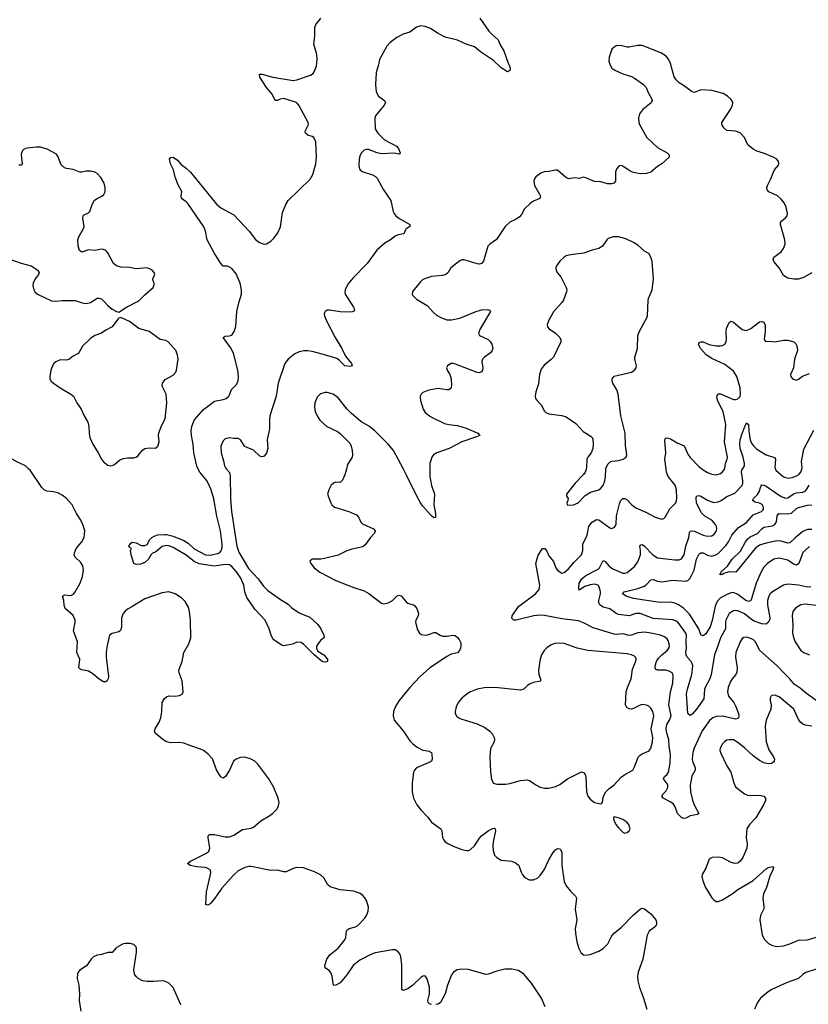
# Model space of a CAD drawing. Header units: inches. Extents: x 1308439 to 1441336, y 959892 to 1036309.
# Tile 121 of 167: x 1406218 to 1413479, y 975074 to 984135. Entities that reach past the tile are written whole.
import ezdxf

# ---------------------------------------------------------------- set-up
doc = ezdxf.new("R2010")
doc.units = ezdxf.units.IN
doc.header["$MEASUREMENT"] = 0
for name, color, linetype in [('B4907', 7, 'Continuous'), ('B4908', 7, 'Continuous'), ('B4917', 7, 'Continuous'), ('B4918', 7, 'Continuous')]:
    doc.layers.add(name, color=color, linetype=linetype)

msp = doc.modelspace()

# ---------------------------------------------------------------- linework, layer by layer
at = {"layer": 'B4907', "color": 6}
for points, elevation in [([(1410000, 975075.5), (1409990, 975079), (1409978.4, 975090), (1409975.8, 975110), (1409990.4, 975170), (1409990, 975232.7), (1409970, 975308), (1409950, 975335.6), (1409930, 975334.4), (1409910, 975322), (1409838, 975250), (1409790, 975215.9), (1409750, 975201.8), (1409736.3, 975210), (1409736.4, 975436.4), (1409726.2, 975510), (1409717.5, 975537.4), (1409700.4, 975560.4), (1409673.8, 975573.8), (1409650, 975574), (1409490, 975548.6), (1409450, 975533.3), (1409350, 975480.1), (1409287.8, 975430), (1409230, 975343.9), (1409170, 975270.8), (1409130, 975249), (1409110, 975247.1), (1409102.7, 975262.7), (1409093.5, 975333.5), (1409083.7, 975363.7), (1409070, 975381.1), (1409031.1, 975411.1), (1409027.9, 975430), (1409045.7, 975490), (1409074, 975530), (1409148.7, 975591.3), (1409211.8, 975668.2), (1409222.2, 975690), (1409228, 975750), (1409237.7, 975762.3), (1409250, 975771.3), (1409310, 975788.4), (1409330, 975798.8), (1409394.1, 975865.9), (1409410.5, 975890), (1409425, 975930), (1409428.2, 975968.2), (1409424.4, 975990), (1409410, 976029.6), (1409394.5, 976054.5), (1409375.9, 976075.9), (1409352.7, 976092.7), (1409294.8, 976114.8), (1409170, 976127.9), (1409075.6, 976155.6), (1409054.4, 976174.4), (1409017.9, 976237.9), (1408986.9, 976266.9), (1408933.1, 976293.1), (1408830, 976328.6), (1408767.6, 976332.4), (1408730, 976321.2), (1408670, 976292.9), (1408650, 976293.6), (1408590, 976308.8), (1408530, 976304.8), (1408350, 976342.1), (1408330, 976343), (1408290, 976333.5), (1408230, 976301.9), (1408182, 976258), (1408077.8, 976142.2), (1408015.7, 976050), (1407970, 975997.8), (1407950, 975986.4), (1407931.4, 975991.4), (1407937.7, 976110), (1407975.8, 976270), (1407976.8, 976290), (1407970.6, 976310), (1407950, 976324.7), (1407930, 976331.4), (1407850, 976338.8), (1407788, 976350), (1407763.5, 976370), (1407789.7, 976390), (1407936.3, 976463.7), (1407957.8, 976482.2), (1407967.2, 976510), (1407951.7, 976608.3), (1407954.6, 976625.4), (1407964.6, 976635.4), (1408010, 976636.6), (1408110, 976614.1), (1408150, 976615.9), (1408190, 976630.2), (1408270, 976681.9), (1408350, 976695), (1408370, 976705.4), (1408436.8, 976763.2), (1408520.5, 976810), (1408546.6, 976830), (1408585.4, 976870), (1408597.7, 976890), (1408605.7, 976930), (1408597.2, 976970), (1408557.1, 977070), (1408512.3, 977150), (1408410, 977284.5), (1408381.5, 977310), (1408350, 977329.8), (1408290, 977349.1), (1408250, 977345), (1408210, 977330.7), (1408187.2, 977310), (1408150.4, 977229.6), (1408113.5, 977170), (1408090, 977155.8), (1408070, 977167.1), (1408050, 977196.1), (1408030, 977232.9), (1407991.5, 977331.5), (1407950, 977377.9), (1407910, 977409.9), (1407883.3, 977423.3), (1407792, 977452), (1407730, 977477.4), (1407690, 977483.2), (1407610, 977481.2), (1407570.4, 977490.4), (1407537.2, 977510), (1407465.3, 977570), (1407458.4, 977590), (1407463.7, 977610), (1407501.2, 977670), (1407516.7, 977710), (1407526.7, 977770), (1407529.9, 977850), (1407550, 977888), (1407570, 977904.7), (1407590, 977911.8), (1407650, 977910.2), (1407690, 977916.2), (1407715.8, 977930), (1407724.4, 977950), (1407714.6, 978050), (1407685, 978125), (1407683.7, 978150), (1407712.7, 978230), (1407729.3, 978310), (1407774, 978390), (1407793.1, 978446.9), (1407790.6, 978610.6), (1407782.3, 978690), (1407771.5, 978730), (1407740.9, 978780.9), (1407710, 978812.8), (1407648.2, 978850), (1407590, 978869.9), (1407530, 978862.1), (1407370, 978805.4), (1407250, 978730.6), (1407210, 978710.5), (1407187.4, 978692.6), (1407169.5, 978670), (1407155.5, 978630), (1407155.2, 978544.8), (1407145.6, 978514.4), (1407130, 978501.8), (1407070, 978487), (1407043.9, 978470), (1407020.6, 978359.4), (1407014.8, 978310), (1407015, 978270), (1407034.3, 978090), (1407031.7, 978068.3), (1407022, 978050), (1407010, 978042.4), (1406990, 978043), (1406950, 978064.9), (1406890, 978115.3), (1406850, 978141.2), (1406790, 978152.7), (1406770, 978160.7), (1406763.2, 978170), (1406771.4, 978250), (1406744.9, 978310), (1406750.2, 978410), (1406712.6, 978510), (1406729.6, 978590), (1406728.3, 978610), (1406710, 978652.3), (1406635.8, 978715.8), (1406626.5, 978746.5), (1406625.1, 978790), (1406613, 978830), (1406630, 978842.8), (1406690, 978837), (1406712.4, 978847.6), (1406730, 978869.5), (1406774.2, 978950), (1406795.9, 979010), (1406804.3, 979070), (1406798.6, 979110), (1406779.3, 979139.3), (1406728.3, 979188.3), (1406720.8, 979210), (1406722.4, 979230), (1406738.5, 979270), (1406789.3, 979330.7), (1406810.5, 979370), (1406816.1, 979430), (1406799.7, 979490), (1406780.7, 979530), (1406740.5, 979590), (1406700.4, 979670), (1406649.1, 979730), (1406610, 979759.2), (1406570, 979780.1), (1406530, 979791.5), (1406470, 979796.2), (1406445.6, 979805.6), (1406421, 979830), (1406314.1, 979990), (1406302.7, 980000)], 2800), ([(1408121.2, 980000), (1408148.1, 979968.1), (1408157.1, 979937.1), (1408158.7, 979730), (1408169, 979609), (1408218.5, 979290), (1408234.1, 979234.1), (1408323.6, 979083.6), (1408412.3, 978990), (1408463.2, 978923.2), (1408502.4, 978882.4), (1408617.8, 978797.8), (1408690, 978755.3), (1408724, 978724), (1408790, 978675.2), (1408890, 978635.2), (1408962.6, 978570), (1408991.8, 978530), (1409018.8, 978470), (1409022, 978450), (1408990, 978426), (1408964.4, 978395.6), (1408950.6, 978370), (1408950.6, 978350), (1408963, 978323), (1409018.8, 978290), (1409050.5, 978250), (1409050.7, 978229.3), (1409030, 978221.2), (1409010, 978225.2), (1408990, 978239), (1408929, 978290), (1408830, 978389), (1408810, 978404), (1408770, 978405.2), (1408730.4, 978389.6), (1408650, 978371.8), (1408630, 978379.6), (1408552.3, 978430), (1408531.8, 978470), (1408513.7, 978530), (1408477.7, 978610), (1408381.6, 978710), (1408310, 978816.8), (1408292, 978870), (1408280.8, 978930), (1408254.7, 978994.7), (1408214.5, 979054.5), (1408170, 979102.9), (1408150, 979118.4), (1408110, 979120.9), (1408010, 979106.4), (1407870, 979128.4), (1407824.1, 979150), (1407750, 979206.7), (1407630, 979279), (1407590, 979293.9), (1407570, 979296.1), (1407530, 979287.7), (1407470, 979236.8), (1407438, 979222), (1407426.8, 979213.2), (1407402.5, 979170), (1407370, 979139.9), (1407330, 979123), (1407290, 979120.4), (1407269.5, 979130), (1407243.7, 979210), (1407238, 979250), (1407246, 979270), (1407230, 979278), (1407222, 979290), (1407242, 979318), (1407254.6, 979325.4), (1407290, 979319.5), (1407337.4, 979297.4), (1407370, 979295.8), (1407390, 979306), (1407416.2, 979350), (1407435.7, 979370), (1407457.1, 979382.9), (1407490, 979395.4), (1407550, 979398.3), (1407570, 979397.6), (1407630, 979382.4), (1407730, 979341.5), (1407770, 979317.3), (1407824.3, 979264.3), (1407930, 979211.2), (1407972.5, 979207.5), (1408038.5, 979221.5), (1408056.1, 979230), (1408073, 979247), (1408081.6, 979278.4), (1408082.3, 979310), (1408065.2, 979430), (1408033.3, 979566.7), (1408006.7, 979726.7), (1407980.8, 979810), (1407954, 979870), (1407936.9, 979896.9), (1407876.1, 979970), (1407862.2, 980000)], 2700), ([(1409225.7, 980000), (1409212.1, 979947.9), (1409190, 979896.9), (1409170, 979875.8), (1409130, 979878.4), (1409106.5, 979870), (1409084.1, 979850), (1409064.2, 979810), (1409052.6, 979770), (1409081.7, 979690), (1409091.6, 979670), (1409117.1, 979650), (1409249.7, 979609.7), (1409317.9, 979577.9), (1409337.3, 979557.3), (1409360.1, 979510), (1409374.8, 979494.8), (1409474.4, 979450), (1409490.2, 979430), (1409483.2, 979410), (1409448.9, 979371.1), (1409398.8, 979301.2), (1409377.1, 979282.9), (1409277.1, 979262.9), (1409230, 979246.6), (1409150, 979208.2), (1409024.2, 979175.8), (1408990, 979170.7), (1408910.4, 979169.6), (1408888.5, 979151.5), (1408897.1, 979130), (1408928.8, 979090), (1408980.3, 979050), (1409130, 978974.1), (1409293.7, 978910), (1409390, 978880.1), (1409433.3, 978853.3), (1409550, 978764.3), (1409570, 978758.6), (1409610, 978767.5), (1409650, 978790.7), (1409690, 978830.7), (1409710, 978839.8), (1409730, 978833.9), (1409776.7, 978776.7), (1409790, 978766.4), (1409850, 978746.4), (1409875.2, 978715.2), (1409889.6, 978670), (1409886.2, 978650), (1409863.9, 978610), (1409861.3, 978590), (1409881.4, 978521.4), (1409898, 978490), (1409918.3, 978478.3), (1409950, 978470.1), (1409973.1, 978473.1), (1410000, 978483.7)], 2800), ([(1410000, 979579.2), (1409930, 979658.1), (1409907.8, 979690), (1409870, 979756.4), (1409776.4, 979950), (1409750.2, 980000)], 2800), ([(1409994.8, 980000), (1409994.6, 979930), (1410000, 979898.1)], 2800), ([(1410000, 978173.5), (1409990, 978166.7), (1409905.2, 978090), (1409810.1, 977989.9), (1409711.6, 977868.4), (1409680.6, 977819.4), (1409661, 977770), (1409656.4, 977730), (1409665.5, 977690), (1409750.1, 977590), (1409810, 977497.4), (1409836.3, 977470), (1409878.8, 977438.8), (1409930, 977414.1), (1409990, 977402.1), (1410000, 977395.8)], 2800), ([(1410000, 977306.1), (1409870, 977250.4), (1409852.4, 977230), (1409844.6, 977210), (1409831.4, 977110), (1409830.9, 977030), (1409844.1, 976970), (1409873.2, 976910), (1409910, 976863.3), (1409976.7, 976796.7), (1410000, 976763.7)], 2800), ([(1407699.9, 975070), (1407630, 975229.8), (1407590, 975267.8), (1407550, 975288), (1407530, 975291.4), (1407450, 975284.2), (1407390, 975284.9), (1407350, 975290.6), (1407310, 975310.7), (1407289.5, 975329.5), (1407275.6, 975350), (1407267.9, 975390), (1407293.4, 975553.4), (1407292.6, 975590), (1407287.4, 975607.4), (1407270, 975623.9), (1407234.1, 975634.1), (1407190, 975634.5), (1407170.2, 975629.8), (1407107.1, 975592.9), (1407070, 975551.6), (1407030, 975550.9), (1406970, 975531), (1406930, 975525.7), (1406896.4, 975510), (1406876.9, 975490), (1406832.9, 975427.2), (1406772.5, 975387.5), (1406756.4, 975370), (1406750, 975354), (1406747.6, 975310), (1406761.5, 975250), (1406767.6, 975170), (1406765.3, 975110), (1406781.3, 975010)], 2900)]:
    msp.add_lwpolyline(points, dxfattribs=dict(at, elevation=elevation))
at = {"layer": 'B4908', "color": 6}
for points, elevation in [([(1407862.2, 980000), (1407850, 980026.1), (1407820.3, 980150), (1407816.3, 980230), (1407801, 980310), (1407797.9, 980350), (1407803.6, 980390), (1407824.6, 980450), (1407910, 980547.7), (1408010, 980624.2), (1408090, 980638.6), (1408118.1, 980650), (1408136.3, 980663.7), (1408146, 980674), (1408168.5, 980731.5), (1408210, 980773.5), (1408228.3, 980810), (1408232.7, 980850), (1408226.4, 980910), (1408187.7, 981067.7), (1408159.4, 981119.4), (1408092.4, 981210), (1408110, 981223.9), (1408150, 981224.8), (1408170, 981232.1), (1408193.8, 981266.2), (1408207.7, 981312.3), (1408218.1, 981450), (1408235.2, 981530), (1408259, 981610), (1408260.3, 981650), (1408247.1, 981710), (1408210, 981794.9), (1408170, 981844.8), (1408150, 981858.5), (1408130, 981865.6), (1408090, 981868.1), (1408070, 981889.9), (1408008.8, 981988.8), (1407944.5, 982110), (1407929, 982190), (1407914, 982230), (1407764.4, 982444.4), (1407750, 982460.3), (1407708.2, 982490), (1407705.4, 982510), (1407710, 982552.7), (1407676.5, 982616.5), (1407650, 982684.5), (1407632.6, 982752.6), (1407606.6, 982810), (1407598.3, 982850), (1407610, 982866.4), (1407630, 982870.3), (1407670, 982842.3), (1407703, 982803), (1407749.2, 982769.2), (1407790, 982731.8), (1408030, 982436.6), (1408070, 982404.1), (1408190, 982338.5), (1408329.4, 982190), (1408390, 982112.9), (1408425.5, 982085.5), (1408470, 982068.9), (1408490, 982072.2), (1408530, 982096.4), (1408557, 982123), (1408591.7, 982168.3), (1408619.2, 982230), (1408638.8, 982361.2), (1408670, 982440.8), (1408690.3, 982470), (1408892.1, 982667.9), (1408917.1, 982710), (1408945.4, 982810), (1408951, 982870), (1408945.5, 983010), (1408925, 983050), (1408910, 983060.4), (1408870, 983073), (1408847.9, 983090), (1408846.1, 983110), (1408875.6, 983170), (1408873.6, 983190), (1408788.5, 983348.5), (1408770.4, 983370), (1408756.6, 983376.6), (1408650, 983408.9), (1408615.2, 983404.8), (1408590, 983390.6), (1408570, 983392.3), (1408542.3, 983450), (1408490, 983512.1), (1408430, 983605.7), (1408426, 983630), (1408430, 983634), (1408450, 983634.3), (1408550, 983606.7), (1408734.7, 983574.7), (1408770, 983580.4), (1408894.6, 983625.4), (1408919.3, 983640.7), (1408930, 983653.8), (1408950, 983708.9), (1408957.4, 983770), (1408954.6, 983814.6), (1408927.2, 983910), (1408936.6, 983990), (1408935.5, 984064.5), (1408945.7, 984090), (1408979.3, 984130), (1408989.9, 984150.1)], 2700), ([(1410000, 984053.2), (1409950, 984073.1), (1409910, 984077.1), (1409870, 984066.2), (1409810, 984019), (1409750, 984000.5), (1409689.4, 983970.6), (1409630, 983924.9), (1409597.9, 983890), (1409530.4, 983770), (1409521.3, 983718.7), (1409501.2, 983650), (1409495.3, 983535.3), (1409501, 983470), (1409521.4, 983430), (1409576.3, 983390), (1409584.5, 983370), (1409575, 983350), (1409494.4, 983250), (1409488.8, 983230), (1409490.5, 983130.5), (1409515.7, 983090), (1409576.8, 983030), (1409686.6, 982970), (1409704.1, 982950), (1409722, 982910), (1409718.7, 982901.3), (1409710, 982896.4), (1409666, 982906), (1409550, 982902), (1409510, 982910.3), (1409430, 982939.4), (1409410, 982940.6), (1409390, 982935.3), (1409363.9, 982910), (1409350, 982881.1), (1409342.8, 982850), (1409341, 982790), (1409350, 982757.6), (1409370, 982738), (1409467.3, 982707.3), (1409492.5, 982692.5), (1409510, 982675.4), (1409568.9, 982568.9), (1409633.5, 982470), (1409656.4, 982370), (1409665.4, 982350), (1409681.9, 982330), (1409709.1, 982309.1), (1409808.9, 982250), (1409808.7, 982231.3), (1409773.8, 982206.2), (1409754.6, 982165.4), (1409703.8, 982156.2), (1409676.1, 982143.9), (1409631.8, 982110), (1409580.5, 982079.5), (1409505.1, 982014.9), (1409418.3, 981890), (1409284.3, 981755.7), (1409240.3, 981699.7), (1409213.8, 981650), (1409211, 981630), (1409214.5, 981610), (1409292.1, 981490), (1409299.1, 981470), (1409294.4, 981450), (1409270, 981442.7), (1409170, 981446), (1409070, 981462.3), (1409050, 981461.1), (1409029.4, 981450), (1409021.9, 981430), (1409023.9, 981410), (1409039.8, 981370), (1409123.5, 981210), (1409184.8, 981110), (1409218.6, 981038.6), (1409272.2, 980970), (1409278, 980950), (1409256.3, 980943.7), (1409211.5, 980950), (1409160.6, 981000.6), (1409136.6, 981016.6), (1409014.8, 981054.8), (1408910, 981080.7), (1408870, 981087.4), (1408833.3, 981086.7), (1408790, 981077.1), (1408750, 981061.1), (1408690, 981009.5), (1408660.2, 980970), (1408599, 980790), (1408580.6, 980670), (1408521.8, 980490), (1408517.5, 980450), (1408517.9, 980370), (1408497.4, 980270), (1408502.8, 980190), (1408490, 980147.3), (1408470, 980117.6), (1408450, 980112.6), (1408430, 980119.8), (1408370, 980172.3), (1408290, 980206.6), (1408250, 980269.4), (1408230, 980282), (1408190, 980280.5), (1408150, 980286), (1408110, 980277.3), (1408090, 980259.6), (1408070.9, 980209.1), (1408071.6, 980150), (1408095.3, 980075.3), (1408104.1, 980030), (1408112.7, 980010), (1408121.2, 980000)], 2700), ([(1406090, 981943.1), (1406230, 981893.4), (1406324.2, 981870), (1406386, 981830), (1406397.5, 981810), (1406391.9, 981790), (1406360.1, 981750), (1406340.5, 981710), (1406338.1, 981690), (1406348.1, 981648.1), (1406357.7, 981630), (1406380.8, 981610), (1406510, 981548.7), (1406545.1, 981545.1), (1406610, 981550.8), (1406730, 981551.4), (1406793, 981530), (1406830, 981523.3), (1406870, 981531.5), (1406930, 981572.7), (1406950, 981573.8), (1406970, 981564.7), (1406990, 981547.6), (1407030, 981504.2), (1407070, 981470.2), (1407110, 981448.5), (1407130, 981443.8), (1407202, 981490), (1407313.2, 981546.8), (1407370, 981603.2), (1407447.7, 981670), (1407457, 981697), (1407456, 981710), (1407445.7, 981730), (1407444.7, 981750), (1407461.3, 981790), (1407455.1, 981810), (1407437.6, 981830), (1407420.5, 981840.5), (1407390, 981850.7), (1407290, 981840.9), (1407230, 981854), (1407150, 981857.3), (1407108.9, 981868.9), (1407082.7, 981890), (1407030, 981988.7), (1407010, 982010.8), (1406990, 982021.6), (1406970, 982024), (1406910, 982010.5), (1406850, 982018.1), (1406790, 981996.2), (1406767.3, 982010), (1406755.4, 982055.4), (1406754.5, 982110), (1406763, 982137), (1406806.5, 982213.5), (1406809.9, 982230.1), (1406798.9, 982310), (1406801.8, 982330), (1406810, 982340.5), (1406850, 982358.5), (1406862.3, 982370), (1406884.3, 982435.7), (1406906.9, 982473.1), (1406930, 982490.9), (1406973, 982510), (1406992.5, 982527.5), (1407004.2, 982550), (1407006.2, 982590), (1406995.3, 982630), (1406963.5, 982683.5), (1406930, 982719.8), (1406910, 982731.9), (1406870, 982741.8), (1406830, 982741.2), (1406790, 982731.5), (1406770, 982732.5), (1406710, 982755.3), (1406650, 982764.3), (1406631.5, 982771.5), (1406600.5, 982800.5), (1406570, 982879.7), (1406556.4, 982896.4), (1406470, 982944.9), (1406410, 982961.9), (1406370, 982962.3), (1406290, 982952.9), (1406270, 982948.7), (1406250, 982936.9), (1406234.3, 982910), (1406231, 982890), (1406240.2, 982810), (1406230, 982796.8), (1406210, 982795.5)], 2800), ([(1410000, 981768.2), (1409962.1, 981757.9), (1409930, 981743.2), (1409910, 981727), (1409845.6, 981650), (1409834.2, 981630), (1409832.3, 981610), (1409838.1, 981598.1), (1409870, 981562), (1409970, 981505.6), (1410000, 981471.5)], 2800), ([(1409750.2, 980000), (1409660.8, 980170), (1409610, 980229.4), (1409487.4, 980350), (1409438.6, 980390), (1409357.9, 980437.9), (1409270, 980512.7), (1409231.7, 980551.7), (1409150, 980654.1), (1409102.6, 980690), (1409050, 980704.1), (1409030, 980703.7), (1408988.4, 980691.6), (1408957.3, 980662.7), (1408934.5, 980610), (1408931.9, 980570), (1408939.7, 980530), (1408956.5, 980490), (1408982.6, 980450), (1409045.3, 980390), (1409144.2, 980344.2), (1409170, 980327.6), (1409256.5, 980236.5), (1409270.7, 980210), (1409279.8, 980170), (1409283, 980130), (1409277.7, 980110), (1409236.9, 980043.1), (1409225.7, 980000)], 2800), ([(1410000, 980727.8), (1409976.9, 980723.1), (1409930, 980703.5), (1409914.9, 980690), (1409906, 980670), (1409907.1, 980630), (1409931.2, 980550), (1409950, 980521.5), (1409990.1, 980490), (1410000, 980483.9)], 2800), ([(1406302.7, 980000), (1406270, 980028.6), (1406190, 980067.3), (1406090, 980125.8), (1406032.2, 980152.2), (1405910, 980234.8), (1405890, 980240.7), (1405870, 980239.8), (1405810, 980209.8), (1405690, 980088.3), (1405652.6, 980030), (1405637.9, 980000)], 2800), ([(1410000, 980067.9), (1409995, 980050), (1409994.8, 980000)], 2800)]:
    msp.add_lwpolyline(points, dxfattribs=dict(at, elevation=elevation))
at = {"layer": 'B4908', "color": 6, "elevation": 2800}
msp.add_lwpolyline([(1407150, 981394), (1407130, 981389.6), (1407120, 981380.1), (1407068.4, 981310), (1407010, 981277.6), (1406970.8, 981249.2), (1406910, 981227.3), (1406870, 981200.2), (1406794.7, 981130), (1406765.8, 981074.2), (1406755.5, 981064.5), (1406710, 981039.6), (1406670, 981007.9), (1406650, 981001.6), (1406590, 981005.6), (1406550, 980987.1), (1406532.1, 980970), (1406519.7, 980950), (1406505.8, 980910), (1406494.2, 980850), (1406496.5, 980830), (1406507.1, 980810), (1406529.1, 980790), (1406590, 980746), (1406689.2, 980689.2), (1406712.7, 980670), (1406743.3, 980610), (1406784.4, 980550), (1406810.7, 980490), (1406844.4, 980430), (1406855, 980390), (1406856.6, 980330), (1406864.3, 980290), (1406890.3, 980229.7), (1406941.5, 980150), (1406971, 980090), (1406990, 980065.4), (1407030, 980036.8), (1407050, 980030.1), (1407070, 980031.5), (1407090, 980042.8), (1407137.9, 980082.1), (1407170, 980097.7), (1407210, 980103.3), (1407270, 980101.9), (1407290, 980108.3), (1407310, 980123.5), (1407350, 980173.7), (1407370, 980188.8), (1407410, 980195.5), (1407468.9, 980191.1), (1407488.7, 980211.3), (1407502, 980250), (1407495.6, 980310), (1407498.7, 980330), (1407520.8, 980390), (1407556.8, 980463.2), (1407574, 980610), (1407565.6, 980690), (1407536.7, 980750), (1407530.7, 980770), (1407532.4, 980790), (1407556.7, 980823.2), (1407630, 980864), (1407654.5, 980890), (1407662.9, 980910), (1407676.6, 981010), (1407670.4, 981050.4), (1407656.3, 981090), (1407585.1, 981170), (1407563.1, 981183.1), (1407510, 981193.4), (1407410, 981266.5), (1407314.2, 981294.2), (1407230, 981357)], close=True, dxfattribs=at)
at = {"layer": 'B4917', "color": 6}
for points, elevation in [([(1413551.4, 977870), (1413450, 977944.5), (1413404.1, 977984.1), (1413350, 978019.2), (1413308.8, 978070), (1413250, 978126.4), (1413192.9, 978190), (1413032, 978330), (1412990, 978413.7), (1412970, 978431.2), (1412930, 978447.8), (1412906.9, 978453.1), (1412884.8, 978450), (1412870, 978439.3), (1412850, 978408.4), (1412812.9, 978310), (1412808.9, 978270), (1412825.4, 978170), (1412821.5, 978130), (1412811.2, 978108.8), (1412778.3, 978070), (1412760.6, 978039.4), (1412741.6, 977990), (1412735, 977950), (1412744.5, 977910), (1412791.9, 977851.9), (1412810, 977821), (1412836.8, 977750), (1412839.8, 977730), (1412835.3, 977710), (1412830, 977703.5), (1412810, 977698.1), (1412690, 977726.2), (1412630, 977723.1), (1412600.1, 977710), (1412570, 977685.4), (1412502, 977590), (1412427.1, 977430), (1412415.5, 977390), (1412410.6, 977330), (1412413.9, 977310), (1412437.8, 977250), (1412437.4, 977230), (1412406, 977174), (1412390.9, 977090), (1412393, 977030), (1412412.1, 976952.1), (1412428.3, 976908.4), (1412470.1, 976829.9), (1412459.4, 976820.6), (1412391.5, 976808.5), (1412350, 976787.2), (1412330, 976783.8), (1412310, 976792.9), (1412274.4, 976830), (1412254.4, 976890), (1412236.2, 976916.2), (1412213.5, 976933.5), (1412142.3, 976970), (1412129.2, 976990), (1412141.7, 977010), (1412170, 977038.3), (1412185.7, 977070), (1412186.3, 977090), (1412181, 977101), (1412145.7, 977150), (1412156.1, 977170), (1412174.8, 977185.2), (1412193.1, 977210), (1412207.7, 977292.3), (1412209.4, 977370), (1412198, 977450), (1412196, 977510), (1412176.3, 977570), (1412168.8, 977610), (1412177.4, 977650), (1412201.3, 977690), (1412214.7, 977730), (1412196.1, 977830), (1412211, 977950), (1412230, 978029.1), (1412234.2, 978094.2), (1412232.3, 978112.3), (1412224.4, 978124.4), (1412198.7, 978138.7), (1412166.6, 978150), (1412090, 978149.7), (1412076.6, 978156.6), (1412068.5, 978168.5), (1412068.3, 978188.3), (1412081.5, 978230), (1412100.1, 978259.9), (1412128.9, 978291.1), (1412178.7, 978330), (1412195.1, 978350), (1412200.4, 978370), (1412199, 978390), (1412190, 978420.5), (1412178.4, 978438.4), (1412156.1, 978456.1), (1412118, 978470), (1412030.4, 978490.4), (1411970, 978497.6), (1411910, 978493.6), (1411850, 978470.7), (1411830, 978468.9), (1411770, 978483.6), (1411710, 978478.3), (1411690, 978481.7), (1411497.3, 978537.3), (1411410, 978584), (1411361.6, 978601.6), (1411210, 978622.2), (1411050, 978651.8), (1411006.3, 978653.7), (1410952, 978648), (1410790, 978609.5), (1410766.6, 978610), (1410747.7, 978627.7), (1410752.9, 978650), (1410810, 978736), (1410966.9, 978850), (1411000.5, 978890), (1411005.7, 978930), (1410968.7, 979130), (1410992.8, 979207.2), (1411030, 979267.5), (1411051.6, 979270), (1411070, 979243.5), (1411090, 979201.1), (1411132, 979150), (1411155.3, 979090), (1411170, 979070.1), (1411190, 979052.5), (1411210, 979042.5), (1411230, 979046.8), (1411270, 979082.4), (1411319.2, 979140.8), (1411390.3, 979210), (1411401.5, 979250), (1411403.6, 979310), (1411441.9, 979390), (1411458.4, 979470), (1411470.2, 979490), (1411490, 979509.8), (1411530, 979534.8), (1411550, 979533), (1411650, 979458.5), (1411670, 979451.7), (1411694.2, 979465.8), (1411710.2, 979490), (1411713.8, 979570), (1411740.2, 979679.8), (1411750, 979706.3), (1411770, 979728.9), (1411790, 979729.4), (1411810, 979716.6), (1411854.7, 979670), (1411890, 979641.9), (1411982.3, 979602.3), (1412070, 979557.2), (1412130, 979537.4), (1412150, 979544.4), (1412162.4, 979557.6), (1412205.2, 979634.8), (1412258.7, 979690), (1412266.1, 979710), (1412266.9, 979730), (1412264.7, 979810), (1412254.1, 979850), (1412189.6, 979930), (1412174.5, 979970), (1412170.4, 980000)], 2800), ([(1411432.5, 980000), (1411423.6, 979970), (1411410.1, 979949.9), (1411331.8, 979870), (1411253.4, 979770), (1411251, 979750), (1411266.8, 979730), (1411264.9, 979710), (1411256.3, 979690), (1411258, 979670), (1411310, 979668.2), (1411361.3, 979690), (1411424.8, 979755.2), (1411473.7, 979786.3), (1411550, 979809.6), (1411570, 979823.2), (1411590, 979849.3), (1411605.8, 979890), (1411611.9, 979930), (1411614.2, 980000)], 2900), ([(1413503.4, 978916.6), (1413470, 978914.1), (1413390, 978930.1), (1413290, 978939.1), (1413250, 978931), (1413150, 978868.6), (1413127.2, 978850), (1413115.4, 978830), (1413104.1, 978790), (1413103.2, 978750), (1413125.6, 978630), (1413123.1, 978610), (1413112.8, 978590), (1413090, 978571.3), (1413050, 978575.2), (1412979.5, 978599.5), (1412954.5, 978614.5), (1412890, 978668), (1412830, 978694.7), (1412810, 978697.7), (1412790, 978694.3), (1412750, 978669.4), (1412720.9, 978610), (1412716.3, 978590), (1412715.4, 978530), (1412670, 978448), (1412646.9, 978373.1), (1412614.5, 978290), (1412584.2, 978110), (1412572.7, 978070), (1412529.9, 977990), (1412524.3, 977970), (1412516.4, 977883.6), (1412449.1, 977790), (1412410, 977745.5), (1412390, 977731.7), (1412370, 977750), (1412356.2, 977930), (1412365.2, 977974.8), (1412405.1, 978110), (1412414.8, 978190), (1412411, 978210), (1412400.8, 978230), (1412363.1, 978270), (1412352.9, 978290), (1412351.7, 978310), (1412358.7, 978350), (1412355.2, 978410), (1412357.8, 978470), (1412350.4, 978490.4), (1412290, 978576), (1412270, 978595.3), (1412230, 978613.6), (1412050, 978625.8), (1411930, 978669.8), (1411890, 978671.5), (1411830, 978648.7), (1411730, 978661.8), (1411710, 978670.8), (1411652.8, 978712.8), (1411590, 978730.2), (1411560.1, 978750), (1411550.2, 978770), (1411549.3, 978790), (1411564.6, 978850), (1411564.8, 978870), (1411557.6, 978910), (1411543.7, 978930), (1411510, 978940.1), (1411470, 978934.3), (1411421.8, 978918.2), (1411370, 978886.4), (1411366.1, 978906.1), (1411369.4, 978950), (1411394.6, 978990), (1411430, 979019.3), (1411543.1, 979076.9), (1411556, 979090), (1411590, 979157.2), (1411610, 979150.1), (1411645.2, 979105.2), (1411680.5, 979080.5), (1411770, 979041.9), (1411790, 979041.5), (1411810.8, 979049.2), (1411878.2, 979101.8), (1411910, 979146.7), (1411932.7, 979210), (1411934.1, 979254.1), (1411929.2, 979290.7), (1411938, 979302), (1411950, 979304.4), (1411970, 979290.1), (1412048.4, 979210), (1412090, 979184), (1412250, 979164.5), (1412290, 979164.5), (1412310, 979172.9), (1412336.3, 979210), (1412352.1, 979290), (1412379, 979370), (1412384.6, 979415.4), (1412390.6, 979429.4), (1412407.7, 979432.3), (1412430, 979427.3), (1412510, 979390.2), (1412550, 979380.6), (1412590, 979385.9), (1412615.9, 979404.1), (1412633.2, 979430), (1412637.1, 979450), (1412634, 979470), (1412624.3, 979490), (1412590.7, 979530), (1412527.2, 979567.2), (1412496.4, 979596.4), (1412450, 979687), (1412445.6, 979734.4), (1412450.6, 979749.4), (1412470, 979755.1), (1412490, 979749.8), (1412550, 979713.2), (1412590, 979696.6), (1412610, 979692.8), (1412650, 979697.6), (1412678, 979710), (1412730, 979745.8), (1412803.6, 979776.4), (1412870, 979847.5), (1412877.3, 979870), (1412877.4, 979890), (1412864.6, 979975.4), (1412867.5, 979990), (1412874, 980000)], 2700), ([(1412502.8, 980000), (1412550, 979968.6), (1412590, 979951.9), (1412630, 979947.1), (1412670, 979959.3), (1412690, 979973.9), (1412702.4, 979990), (1412706.7, 980000)], 2800), ([(1413176.5, 980000), (1413181.4, 979990), (1413248.8, 979930), (1413270, 979920.8), (1413297.1, 979917.1), (1413330, 979922.6), (1413370, 979938.1), (1413390.4, 979949.6), (1413410.3, 979970), (1413420.3, 980000)], 2700), ([(1410000, 979898.1), (1410008.4, 979848.5), (1410038.5, 979770), (1410031.6, 979670), (1410044.8, 979590), (1410045.2, 979554.8), (1410030, 979551.1), (1410010, 979567.9), (1410000, 979579.2)], 2800), ([(1413490, 979287.6), (1413430, 979230.6), (1413390.8, 979129.2), (1413370, 979115.8), (1413350, 979120.7), (1413290, 979160.5), (1413210, 979178.9), (1413162.1, 979170), (1413102.6, 979130), (1413070, 979096.4), (1413045.5, 979054.5), (1412997.4, 978950), (1412955.5, 978804.5), (1412948.9, 978791.1), (1412936.5, 978783.5), (1412930, 978781.1), (1412902.5, 978790), (1412830, 978846.1), (1412790, 978863), (1412770, 978861.9), (1412730, 978846.7), (1412666.5, 978810), (1412640, 978779.9), (1412621.7, 978738.3), (1412594.6, 978605.4), (1412573.8, 978546.2), (1412535.4, 978484.6), (1412510, 978465.9), (1412490, 978475.5), (1412471.9, 978530), (1412384.5, 978664.5), (1412330, 978720.8), (1412283.7, 978750), (1412250, 978764.5), (1412210, 978773.6), (1412112.3, 978772.3), (1411868.2, 978808.2), (1411800.6, 978830), (1411767.4, 978850), (1411784.6, 978870), (1411910, 978899.5), (1411960.9, 978919.1), (1411984.5, 978935.5), (1412030, 978979.8), (1412050, 978981.9), (1412090, 978968.3), (1412130, 978961.7), (1412230, 978976.8), (1412350, 978966.9), (1412370, 978973.3), (1412390, 978997), (1412428.2, 979070), (1412450.4, 979170), (1412470, 979213), (1412478.6, 979221.4), (1412490, 979229.3), (1412510, 979227.3), (1412550, 979207.3), (1412590, 979199.5), (1412628.6, 979210), (1412650, 979222.8), (1412722.2, 979297.8), (1412744.8, 979330), (1412775.9, 979390), (1412837.1, 979462.9), (1412910.6, 979509.4), (1412970, 979577.2), (1413048.5, 979610), (1413059, 979621), (1413065.2, 979630), (1413067.3, 979650), (1413054, 979674), (1413030, 979686), (1412990, 979696.1), (1412965.5, 979710), (1412972.9, 979730), (1413010, 979764.4), (1413026.7, 979790), (1413040.9, 979839.1), (1413050, 979854.4), (1413070, 979852.8), (1413090, 979841.9), (1413230, 979748.1), (1413270, 979733.1), (1413290, 979735.2), (1413350, 979774), (1413370, 979782.3), (1413430, 979787.6), (1413450, 979796.9), (1413466.7, 979813.3), (1413487, 979850)], 2600), ([(1413510, 979442), (1413470, 979443.9), (1413430, 979424.7), (1413355.2, 979364.8), (1413310, 979319.5), (1413290, 979317), (1413230, 979335.4), (1413190, 979338.5), (1413090, 979318.6), (1413030, 979298.3), (1412990, 979268.2), (1412811.6, 979050), (1412750, 979054.6), (1412701.3, 979038.7), (1412690, 979030.6), (1412670, 979026.7), (1412665.2, 979030), (1412675.6, 979044.4), (1412674.5, 979050), (1412735.5, 979104.5), (1412779.1, 979170), (1412855.3, 979244.7), (1412900.2, 979330), (1412921.7, 979358.3), (1412944.6, 979375.4), (1413010, 979406.8), (1413050, 979450.3), (1413070, 979463.9), (1413150, 979478.3), (1413172, 979488), (1413185, 979515), (1413193.7, 979570), (1413208, 979592), (1413290, 979588.3), (1413325, 979595), (1413370, 979636), (1413390, 979645.4), (1413470, 979668.7), (1413510, 979669.8)], 2500), ([(1413577.6, 978742.4), (1413450, 978757), (1413410, 978748.9), (1413359.5, 978720.5), (1413336.9, 978690), (1413330.1, 978650.1), (1413335.5, 978570), (1413333.4, 978490), (1413341.3, 978450), (1413356.4, 978410), (1413410, 978329.8), (1413437.3, 978310), (1413490, 978288.8)], 2800), ([(1410000, 978483.7), (1410030, 978495.5), (1410050, 978495.8), (1410090, 978469.6), (1410110, 978461.9), (1410150, 978460.6), (1410209.5, 978469.5), (1410226.7, 978466.7), (1410249.1, 978450), (1410265.6, 978430), (1410279.1, 978399.1), (1410281, 978370), (1410276, 978350), (1410267.3, 978330), (1410250.3, 978309.7), (1410190, 978294.8), (1410150, 978275.6), (1410000, 978173.5)], 2800), ([(1413510, 977634.1), (1413450, 977643.6), (1413430, 977652.2), (1413410, 977668.8), (1413390, 977695), (1413344.2, 977790), (1413210, 977902.4), (1413170, 977920.2), (1413143.6, 977916.4), (1413132.6, 977907.4), (1413126.7, 977893.3), (1413126.6, 977870), (1413136.6, 977830), (1413135.2, 977790), (1413091.3, 977690), (1413081.1, 977630), (1413091.8, 977490), (1413114.3, 977414.3), (1413159, 977350), (1413166.5, 977330), (1413165.4, 977310), (1413158.7, 977301.3), (1413140.5, 977290), (1413110, 977288.2), (1413070, 977297.6), (1413030, 977316.2), (1412970, 977359.8), (1412895.7, 977430), (1412830, 977484.5), (1412790, 977506.4), (1412751, 977509), (1412730, 977503.4), (1412707.2, 977490), (1412690, 977471.2), (1412668.8, 977430), (1412665.4, 977410), (1412669.6, 977390), (1412728.8, 977268.8), (1412764.4, 977210), (1412791.7, 977111.7), (1412810, 977076.5), (1412850, 977040.1), (1412890.9, 977010.9), (1412917.8, 976997.8), (1412950, 976994.6), (1413030, 976999.2), (1413070, 976990.5), (1413084.5, 976970), (1413083.7, 976950), (1413067, 976910), (1412995.1, 976790), (1412937.1, 976730), (1412914.3, 976690), (1412906.3, 976610), (1412915.3, 976550), (1412912.4, 976510), (1412875.6, 976424.4), (1412852.5, 976390), (1412830, 976374.3), (1412810, 976370.5), (1412790, 976373.3), (1412762.6, 976382.6), (1412690, 976420.7), (1412651.7, 976428.3), (1412594.6, 976425.4), (1412567.2, 976410), (1412534.7, 976325.3), (1412502.6, 976270), (1412498.9, 976250), (1412508.7, 976210), (1412533.6, 976150), (1412590, 976054.7), (1412610, 976034), (1412630, 976021.5), (1412650, 976019.4), (1412690, 976034.5), (1412776.6, 976090), (1412830, 976130.4), (1412970, 976213.2), (1413090, 976321.3), (1413110, 976333.9), (1413150, 976342.6), (1413158.2, 976330), (1413152.7, 976310), (1413125.9, 976254.1), (1413094.3, 976150), (1413065.4, 976090), (1413059.8, 976050), (1413070.1, 975970), (1413067.9, 975952.1), (1413038.9, 975890), (1413033.1, 975850), (1413053.3, 975710), (1413074.6, 975670), (1413113.6, 975633.6), (1413150, 975616.3), (1413187.3, 975607.3), (1413250, 975611.8), (1413309.1, 975630), (1413390, 975663.3), (1413470, 975668), (1413550, 975690.8)], 2900), ([(1410000, 977395.8), (1410009.3, 977390), (1410014, 977374), (1410015.8, 977330), (1410009.1, 977310), (1410000, 977306.1)], 2800), ([(1410000, 976763.7), (1410009.8, 976749.8), (1410095.5, 976690), (1410105.5, 976670), (1410110.5, 976610), (1410119, 976590), (1410135.7, 976570), (1410165.3, 976550), (1410208.2, 976530), (1410290, 976498.9), (1410330.8, 976489.2), (1410350, 976489.4), (1410370, 976497.1), (1410406.3, 976533.7), (1410450, 976601.5), (1410470, 976624.3), (1410530, 976670.1), (1410570, 976691.3), (1410590, 976695.7), (1410595.3, 976690), (1410598.9, 976670), (1410577.1, 976570), (1410573.1, 976530), (1410577.2, 976490), (1410590, 976447.8), (1410610, 976424), (1410650, 976401.9), (1410750, 976391.6), (1410790, 976371.8), (1410814.1, 976350), (1410833.8, 976290), (1410846.5, 976266.5), (1410870, 976241.8), (1410910, 976219.4), (1410950, 976218.2), (1410990, 976239.1), (1411010, 976257.8), (1411046.8, 976310), (1411090, 976403.3), (1411130, 976471.3), (1411150, 976496.1), (1411170, 976506.7), (1411190, 976504.4), (1411197.7, 976497.7), (1411209.5, 976469.5), (1411209, 976350), (1411230, 976204.2), (1411250, 976164.3), (1411290, 976115), (1411334.4, 976070), (1411344.5, 976050), (1411332.4, 975950), (1411348.1, 975850), (1411332.1, 975770), (1411335.1, 975730), (1411347.5, 975650), (1411366.3, 975586.3), (1411385.4, 975550), (1411410, 975530.2), (1411430, 975525.5), (1411470, 975531.3), (1411550, 975563.3), (1411590, 975587.5), (1411631.7, 975630), (1411670, 975705.6), (1411689.9, 975730.1), (1411757.5, 975782.5), (1411870, 975898), (1411930, 975948.1), (1411950, 975958), (1411970, 975952.6), (1412030, 975906.3), (1412075, 975850), (1412081.7, 975830), (1412081, 975810), (1412072.3, 975790), (1412013.1, 975746.9), (1411994.3, 975710), (1411956.1, 975490), (1411911.8, 975370), (1411906.1, 975330), (1411909, 975290), (1411923.3, 975230), (1411962.5, 975130), (1411992.8, 975030)], 2800), ([(1411056.1, 975050), (1411020.8, 975130), (1410930, 975270), (1410860.6, 975350), (1410810, 975385), (1410750, 975397.4), (1410684, 975396), (1410610, 975380.4), (1410530, 975349.9), (1410510, 975347), (1410350, 975393.7), (1410290, 975397.2), (1410246.7, 975390), (1410211.3, 975370), (1410194, 975346), (1410158.1, 975250), (1410135.8, 975170), (1410092.8, 975090), (1410070, 975076.2), (1410050, 975071.5)], 2800), ([(1413550, 975397.9), (1413454.7, 975365.3), (1413430.1, 975350), (1413387.2, 975312.8), (1413284.9, 975275.1), (1413142.7, 975210), (1413110, 975189.4), (1413038.9, 975130), (1413009.6, 975090), (1412983.3, 975030)], 2900), ([(1410010, 975071.9), (1410000, 975075.5)], 2800)]:
    msp.add_lwpolyline(points, dxfattribs=dict(at, elevation=elevation))
at = {"layer": 'B4917', "color": 6, "elevation": 2900}
for points in [[(1411190, 978398.3), (1411145.6, 978394.4), (1411110, 978381.4), (1411070, 978353.3), (1411046.9, 978330), (1411022.5, 978290), (1411009.5, 978249.5), (1410995.3, 978150), (1410998.2, 978110), (1411013.6, 978070), (1411012.5, 978047.5), (1410950, 978035.1), (1410916.6, 978023.4), (1410892.6, 978007.4), (1410862.2, 977977.8), (1410850, 977969.9), (1410830, 977965.8), (1410591.4, 977988.6), (1410494.7, 977985.3), (1410430, 977973.4), (1410370, 977950.9), (1410336.6, 977930), (1410288.7, 977890), (1410255, 977850), (1410236, 977810), (1410227, 977770), (1410228.5, 977750), (1410243.8, 977723.8), (1410260.2, 977710), (1410280.8, 977700.8), (1410430, 977655.3), (1410501.9, 977621.9), (1410548, 977588), (1410570, 977560.9), (1410586.5, 977530), (1410590.1, 977510), (1410585.8, 977490), (1410552.7, 977427.3), (1410546.4, 977350), (1410551.8, 977211.8), (1410562.3, 977142.3), (1410579.3, 977110), (1410610, 977100.5), (1410690, 977100.3), (1410730, 977106.4), (1410830, 977133.8), (1410890, 977139.9), (1410912.7, 977132.7), (1410970, 977093.1), (1411010, 977073.6), (1411050, 977062.4), (1411090, 977062.6), (1411150, 977078.5), (1411190, 977095.4), (1411260.9, 977150), (1411390, 977214.1), (1411410, 977207.2), (1411424.8, 977190), (1411431.9, 977170), (1411437.3, 977030), (1411450.1, 976990.1), (1411470, 976962.8), (1411510, 976931.3), (1411570, 976918.4), (1411577, 976923), (1411582.5, 976937.5), (1411592.5, 976990), (1411615.6, 977030), (1411642.3, 977057.7), (1411690, 977093.9), (1411756.4, 977163.6), (1411791, 977189), (1411862.4, 977230), (1411880, 977260), (1411912.3, 977347.7), (1411930, 977367), (1411950, 977380.1), (1412013.2, 977406.8), (1412028.3, 977431.7), (1412043.7, 977490), (1412046.8, 977530), (1412033.5, 977610), (1412055.5, 977730), (1412047.5, 977767.5), (1412030, 977798.5), (1412010, 977816.8), (1411990, 977827.7), (1411950, 977832.5), (1411930, 977827), (1411870, 977795.7), (1411850, 977791.3), (1411830, 977792.9), (1411806.5, 977806.5), (1411794.3, 977830), (1411800.8, 977950), (1411812.6, 977990), (1411849.2, 978070), (1411860.9, 978159.1), (1411891, 978231), (1411893.4, 978253.4), (1411888.3, 978268.3), (1411877.8, 978277.8), (1411851, 978291), (1411810, 978298.4), (1411450, 978330.6), (1411350, 978352.2), (1411230, 978393.1)], [(1411690, 976799), (1411684.9, 976790), (1411688.8, 976770), (1411707.6, 976730), (1411730, 976699.5), (1411770, 976657.6), (1411790, 976650.4), (1411810, 976654.9), (1411829.4, 976670), (1411838, 976690), (1411826.9, 976730), (1411806.9, 976750), (1411770, 976774), (1411728.8, 976791.2)]]:
    msp.add_lwpolyline(points, close=True, dxfattribs=at)
at = {"layer": 'B4918', "color": 6}
for points, elevation in [([(1410455, 984150), (1410537.2, 984030), (1410570, 983995.3), (1410624.4, 983950), (1410643, 983903), (1410675, 983850), (1410715.7, 983735.7), (1410728.9, 983710), (1410732.9, 983690), (1410730, 983669), (1410710, 983656.2), (1410650, 983690.8), (1410579.4, 983759.4), (1410459.9, 983839.9), (1410405.8, 983885.8), (1410330, 983910.3), (1410250, 983947.7), (1410135.7, 983975.7), (1410070, 984007.8), (1410009.4, 984049.4), (1410000, 984053.2)], 2700), ([(1413510, 981804), (1413436.1, 981763.9), (1413390, 981747.9), (1413346.6, 981746.6), (1413290, 981755.1), (1413250, 981780.4), (1413210, 981852.4), (1413162.6, 981910), (1413155.8, 981930), (1413160.5, 981950), (1413230, 981999.7), (1413250, 982028.9), (1413265.9, 982070), (1413262, 982110), (1413223.2, 982250), (1413224.2, 982270), (1413235.4, 982284.6), (1413270, 982310.3), (1413283.5, 982330), (1413288.7, 982350), (1413275.3, 982410), (1413255.3, 982450), (1413230, 982482.7), (1413194.6, 982514.6), (1413116.8, 982550), (1413099.5, 982570), (1413097.4, 982590), (1413103.6, 982610), (1413133.1, 982670), (1413154.1, 982725.9), (1413168.1, 982751.9), (1413203.3, 982796.7), (1413208.3, 982810), (1413204.4, 982830), (1413189.7, 982850), (1413155.1, 982870), (1413067.6, 982907.6), (1413004.5, 982924.5), (1412970, 982942.3), (1412922.5, 982982.5), (1412890.9, 983050), (1412850, 983093.3), (1412810, 983108.8), (1412730, 983114.6), (1412699.6, 983139.6), (1412681.4, 983170), (1412683.1, 983190), (1412762.7, 983310), (1412781.7, 983350), (1412782.6, 983370), (1412775.8, 983390), (1412764.9, 983404.9), (1412736.2, 983430), (1412694.5, 983454.5), (1412590, 983483.7), (1412490, 983488.1), (1412430, 983464.8), (1412410, 983469.8), (1412330, 983530.6), (1412290, 983555), (1412261.3, 983581.2), (1412244.2, 983610), (1412211.3, 983731.3), (1412191.3, 983771.3), (1412170, 983798.3), (1412119.5, 983830), (1411950, 983897.7), (1411910, 983899.1), (1411830, 983882.3), (1411810, 983882.7), (1411750, 983897.7), (1411710, 983893.6), (1411690, 983882.9), (1411670, 983862.7), (1411644.4, 983790), (1411643.6, 983750), (1411657.4, 983710), (1411670.4, 983690), (1411697.1, 983670), (1411770, 983637.5), (1411850, 983612.7), (1411878.3, 983598.3), (1411960.2, 983540.2), (1411986.7, 983510), (1412005.4, 983465.4), (1412036.2, 983410), (1412040.2, 983390), (1412032.4, 983370), (1411955.9, 983310), (1411924.8, 983270), (1411915.3, 983230), (1411919, 983190), (1411925.4, 983170), (1411993, 983050), (1412090, 982958.6), (1412178.7, 982910), (1412198.7, 982890), (1412196.9, 982870), (1412130.6, 982809.4), (1412090, 982784), (1412028.7, 982731.3), (1411990, 982718.2), (1411930, 982716.6), (1411868.1, 982728.1), (1411839.7, 982739.7), (1411770, 982787.1), (1411750, 982792.2), (1411732.9, 982787.1), (1411715.2, 982764.8), (1411705.1, 982734.9), (1411703, 982650), (1411688.8, 982631.2), (1411670, 982624.4), (1411630, 982625.5), (1411570, 982642.7), (1411510, 982646.3), (1411430, 982680.5), (1411410, 982684.5), (1411370, 982672.2), (1411330, 982678.7), (1411270, 982671.8), (1411244.6, 982684.6), (1411168.9, 982748.9), (1411150, 982750.8), (1411090, 982737.4), (1411046.1, 982733.9), (1411016, 982724), (1410970.2, 982689.8), (1410956.5, 982670), (1410950.3, 982650), (1410958.5, 982610), (1411005, 982530), (1411011.7, 982510), (1411006.7, 982490), (1410950, 982464.6), (1410917, 982443.1), (1410866.3, 982393.7), (1410837.6, 982342.4), (1410819, 982321), (1410790, 982298.8), (1410730, 982272.2), (1410686.8, 982233.2), (1410607.1, 982112.9), (1410547.5, 982070), (1410527, 982050), (1410487, 981913), (1410470, 981892.1), (1410450, 981886.1), (1410430, 981887.2), (1410310, 981924.9), (1410290, 981924.1), (1410270, 981916.5), (1410188.8, 981851.2), (1410163.6, 981810), (1410140.2, 981790), (1410110, 981781.2), (1410009.2, 981770.8), (1410000, 981768.2)], 2800), ([(1411614.2, 980000), (1411614.4, 980005.6), (1411633.9, 980046.1), (1411650, 980062.3), (1411670, 980072.8), (1411730, 980079.3), (1411773.3, 980090), (1411800.9, 980110), (1411807.3, 980130), (1411795.4, 980215.4), (1411792.7, 980330), (1411753.4, 980490), (1411728.9, 980688.9), (1411714.6, 980730), (1411677.7, 980790), (1411672, 980810), (1411673.2, 980830), (1411690, 980854.5), (1411850, 980890.1), (1411878.7, 980910), (1411892.5, 980930), (1411898.3, 980950), (1411882.4, 981010), (1411881.3, 981030), (1411906.9, 981110), (1411910.7, 981230), (1411924.5, 981270), (1411992.3, 981390), (1411996.9, 981410), (1412003, 981550), (1412007.2, 981570), (1412040.7, 981650), (1412054, 981750), (1412040.2, 981910), (1412030, 981949.4), (1412010, 981984.2), (1411970, 982005.7), (1411910, 982059.8), (1411870, 982085), (1411797.7, 982117.7), (1411730, 982137.9), (1411682.1, 982137.9), (1411637.6, 982122.4), (1411624.2, 982110), (1411584, 982050), (1411551.1, 982028.9), (1411490, 982014.5), (1411412.3, 981987.7), (1411290, 981971.6), (1411250, 981960.6), (1411230, 981948.9), (1411190, 981913.1), (1411161.2, 981870), (1411155.2, 981850), (1411156.9, 981830), (1411165.4, 981810), (1411198.8, 981770), (1411250.1, 981670), (1411254, 981650), (1411251.7, 981630), (1411225.1, 981554.9), (1411209, 981531), (1411132.2, 981447.8), (1411088.8, 981370), (1411074.8, 981330), (1411076.8, 981310), (1411093, 981290), (1411150, 981251.2), (1411190.1, 981210), (1411199.3, 981190), (1411200.4, 981170), (1411133.1, 981030), (1411112.2, 981007.8), (1411045.4, 980954.6), (1411020.7, 980919.3), (1411003.9, 980870), (1410994.9, 980785.1), (1410969.3, 980710), (1410963.5, 980670), (1410967.1, 980650), (1410975.5, 980635.5), (1411020.2, 980590), (1411050, 980532.2), (1411061.3, 980521.3), (1411088.4, 980508.4), (1411210, 980493.9), (1411250, 980479.6), (1411339.4, 980419.4), (1411404.5, 980344.5), (1411478.7, 980298.7), (1411489.1, 980290), (1411495.2, 980275.2), (1411499.1, 980230), (1411495, 980190), (1411480.2, 980150), (1411450.3, 980110), (1411441.1, 980090), (1411435.5, 980010), (1411432.5, 980000)], 2900), ([(1410000, 981471.5), (1410024.1, 981444.1), (1410056.9, 981416.9), (1410103, 981390), (1410150, 981373.6), (1410192.2, 981372.2), (1410270, 981389), (1410410, 981446.8), (1410470, 981465.8), (1410528.5, 981468.5), (1410542.9, 981462.9), (1410552.2, 981450), (1410456.9, 981290), (1410441.9, 981250), (1410452.8, 981230), (1410530, 981190.9), (1410550, 981173.4), (1410563.6, 981150), (1410574.1, 981110), (1410569.1, 981090), (1410552.9, 981070), (1410498.7, 981030), (1410479.2, 981010), (1410472.9, 980990), (1410482.9, 980930), (1410479.4, 980910), (1410470, 980895), (1410450, 980886.4), (1410430, 980887.6), (1410230, 980965.6), (1410210, 980971.4), (1410188.5, 980970), (1410156.1, 980950), (1410148.3, 980930), (1410154.8, 980910), (1410178, 980870), (1410189.2, 980830), (1410192.2, 980770), (1410189.6, 980750.4), (1410181.8, 980738.2), (1410170, 980728.7), (1410151.1, 980728.9), (1410070, 980742.2), (1410000, 980727.8)], 2800), ([(1412706.7, 980000), (1412710.7, 980009.3), (1412716, 980050), (1412731.8, 980090), (1412734.1, 980110), (1412707.9, 980250), (1412720.4, 980410), (1412695.1, 980530), (1412642.3, 980630), (1412635.8, 980670), (1412649.1, 980690.9), (1412670, 980690.7), (1412790, 980641.1), (1412810, 980638.5), (1412830, 980645), (1412850, 980668), (1412854.7, 980685.3), (1412850, 980747.5), (1412821.6, 980850), (1412790, 980901.4), (1412710, 980962.5), (1412590, 981016.7), (1412538.2, 981050), (1412485.3, 981110), (1412468.8, 981150), (1412474.2, 981165.8), (1412488.1, 981171.9), (1412509.9, 981170.1), (1412566.8, 981146.8), (1412630, 981132.6), (1412670, 981132.2), (1412690, 981136.6), (1412710, 981148.3), (1412721.3, 981170), (1412724.3, 981190), (1412723.3, 981270), (1412727.1, 981292.9), (1412750, 981348), (1412770, 981359.5), (1412790, 981351), (1412850, 981297.9), (1412870, 981285.5), (1412890, 981277), (1412910, 981275.3), (1412950, 981293.6), (1413030, 981353.8), (1413050, 981356.6), (1413070, 981350.9), (1413083.1, 981323.1), (1413082.2, 981270), (1413072.7, 981192.7), (1413080.2, 981180.2), (1413090, 981174.3), (1413123.8, 981176.2), (1413171.3, 981171.3), (1413250, 981184.7), (1413290, 981185.1), (1413346.4, 981170), (1413368.3, 981148.3), (1413377.8, 981117.8), (1413379.4, 981090), (1413353.2, 981010), (1413341.1, 980930), (1413316.2, 980870), (1413316.9, 980850), (1413333.7, 980830), (1413370, 980818.8), (1413390, 980825.8), (1413426, 980854), (1413490, 980880.1)], 2800), ([(1410000, 980483.9), (1410022.7, 980470), (1410130, 980419.4), (1410170, 980409.5), (1410250, 980400.9), (1410330, 980374.9), (1410434.6, 980330), (1410453.4, 980310), (1410425.1, 980294.9), (1410289.6, 980250.4), (1410171.6, 980188.4), (1410058, 980150), (1410028.5, 980130), (1410011.4, 980108.6), (1410000, 980067.9)], 2800), ([(1412874, 980000), (1412892.1, 980027.9), (1412892.9, 980050), (1412879.8, 980110), (1412851.7, 980190), (1412847.1, 980232.9), (1412852.5, 980270), (1412870, 980327.3), (1412890, 980383.5), (1412910, 980423.9), (1412928.5, 980408.5), (1412931.8, 980348.2), (1412944.3, 980270), (1412956.7, 980236.7), (1412973, 980213), (1413003.9, 980183.9), (1413090, 980129.2), (1413167.1, 980107.1), (1413178, 980090), (1413171.1, 980011.1), (1413176.5, 980000)], 2700), ([(1413420.3, 980000), (1413423.7, 980010), (1413417.6, 980070), (1413437.7, 980182.3), (1413530, 980358.3)], 2700), ([(1412170.4, 980000), (1412158, 980090), (1412168.3, 980150), (1412157.6, 980262.4), (1412161.9, 980278.1), (1412170, 980286), (1412190, 980285.3), (1412210, 980277.9), (1412270, 980242.3), (1412334.7, 980214.7), (1412370, 980136.2), (1412390, 980107.2), (1412470, 980021.8), (1412502.8, 980000)], 2800)]:
    msp.add_lwpolyline(points, dxfattribs=dict(at, elevation=elevation))

doc.saveas('drawing.dxf')
